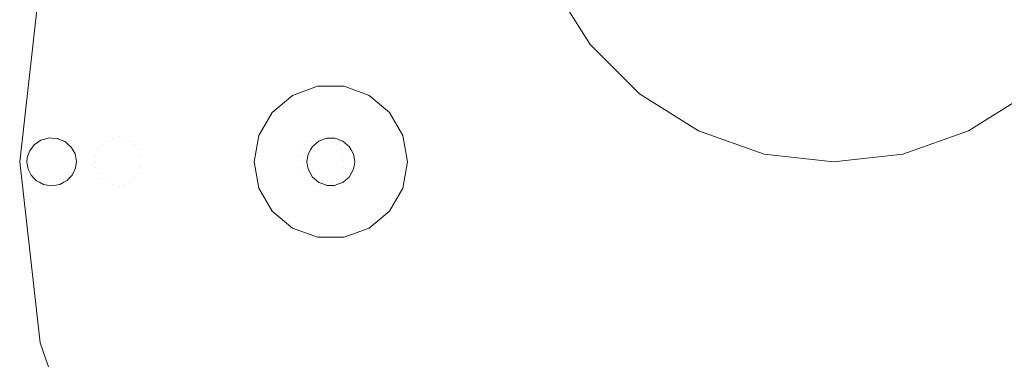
# Model space of a CAD drawing. Header units: millimetres. Extents: x -608 to 205, y -413 to 558.
# Tile 27 of 37: x -135 to 71, y 347 to 418. Entities that reach past the tile are written whole.
import ezdxf

# ---------------------------------------------------------------- set-up
doc = ezdxf.new("R2010")
doc.units = ezdxf.units.MM
doc.header["$LTSCALE"] = 25.4
doc.layers.add('None', color=7, linetype='Continuous', lineweight=5)

# ---------------------------------------------------------------- blocks, each defined once
blk = doc.blocks.new('Group-3-1')
at = {"layer": 'None', "color": 7, "linetype": 'Continuous', "lineweight": 5}
for points, invisible_edges in [([(-38.52, 541.19), (-2.59, 553.76), (35.24, 558.03), (35.24, 388.03)], 12), ([(35.24, 558.03, 6), (-2.59, 553.76, 6), (-38.52, 541.19, 6), (35.24, 388.03, 6)], 12), ([(35.24, 558.03), (73.06, 553.76), (109, 541.19), (35.24, 388.03)], 12), ([(109, 541.19, 6), (73.06, 553.76, 6), (35.24, 558.03, 6), (35.24, 388.03, 6)], 12), ([(-97.68, 494.02), (-70.76, 520.94), (-38.52, 541.19), (35.24, 388.03)], 12), ([(-38.52, 541.19, 6), (-70.76, 520.94, 6), (-97.68, 494.02, 6), (35.24, 388.03, 6)], 12), ([(109, 541.19), (141.23, 520.94), (168.15, 494.02), (35.24, 388.03)], 12), ([(168.15, 494.02, 6), (141.23, 520.94, 6), (109, 541.19, 6), (35.24, 388.03, 6)], 12), ([(-130.5, 425.85), (-117.93, 461.79), (-97.68, 494.02), (35.24, 388.03)], 12), ([(-97.68, 494.02, 6), (-117.93, 461.79, 6), (-130.5, 425.85, 6), (35.24, 388.03, 6)], 12), ([(168.15, 494.02), (188.4, 461.79), (200.97, 425.85), (35.24, 388.03)], 12), ([(35.24, 388.03, 6), (200.97, 425.85, 6), (188.4, 461.79, 6), (168.15, 494.02, 6)], 9), ([(-130.5, 350.2), (-134.76, 388.03), (-130.5, 425.85), (35.24, 388.03)], 12), ([(-130.5, 425.85, 6), (-130.5, 425.85), (-134.76, 388.03), (-134.76, 388.03, 6)], 5), ([(-130.5, 425.85, 6), (-134.76, 388.03, 6), (-130.5, 350.2, 6), (35.24, 388.03, 6)], 12), ([(200.97, 425.85), (205.24, 388.03), (200.97, 350.2), (35.24, 388.03)], 12), ([(200.97, 350.2, 6), (205.24, 388.03, 6), (200.97, 425.85, 6), (35.24, 388.03, 6)], 12), ([(-72.54, 403.78), (-77.76, 401.88), (-82.02, 398.31), (-69.76, 388.03)], 12), ([(-71.04, 392.8, -8), (-72.26, 392.36, -8), (-77.76, 401.88, -8), (-72.54, 403.78, -8)], 10), ([(-72.54, 403.78), (-72.54, 403.78, -8), (-77.76, 401.88, -8), (-77.76, 401.88)], 5), ([(-72.54, 403.78, -8), (-70.63, 392.95, -8), (-71.04, 392.8, -8)], 9), ([(-69.76, 392.95, -8), (-70.63, 392.95, -8), (-72.54, 403.78, -8), (-66.99, 403.78, -8)], 10), ([(-66.99, 403.78), (-66.99, 403.78, -8), (-72.54, 403.78, -8), (-72.54, 403.78)], 5), ([(-61.76, 401.88), (-66.99, 403.78), (-72.54, 403.78), (-69.76, 388.03)], 12), ([(-66.99, 403.78, -8), (-68.9, 392.95, -8), (-69.76, 392.95, -8)], 9), ([(-68.49, 392.8, -8), (-68.9, 392.95, -8), (-66.99, 403.78, -8)], 10), ([(-66.99, 403.78, -8), (-61.76, 401.88, -8), (-67.26, 392.36, -8), (-68.49, 392.8, -8)], 10), ([(-61.76, 401.88), (-61.76, 401.88, -8), (-66.99, 403.78, -8), (-66.99, 403.78)], 5), ([(-82.02, 398.31, -8), (-77.76, 401.88, -8), (-72.26, 392.36, -8), (-73.26, 391.52, -8)], 10), ([(-77.76, 401.88), (-77.76, 401.88, -8), (-82.02, 398.31, -8), (-82.02, 398.31)], 5), ([(-69.76, 388.03), (-54.73, 393.5), (-57.51, 398.31), (-61.76, 401.88)], 9), ([(-66.27, 391.52, -8), (-67.26, 392.36, -8), (-61.76, 401.88, -8), (-57.51, 398.31, -8)], 10), ([(-57.51, 398.31), (-57.51, 398.31, -8), (-61.76, 401.88, -8), (-61.76, 401.88)], 5), ([(-82.02, 398.31), (-84.8, 393.5), (-85.76, 388.03), (-69.76, 388.03)], 12), ([(-84.8, 393.5, -8), (-82.02, 398.31, -8), (-73.59, 391.24, -8), (-74.03, 390.49, -8)], 10), ([(-82.02, 398.31), (-82.02, 398.31, -8), (-84.8, 393.5, -8), (-84.8, 393.5)], 5), ([(-73.26, 391.52, -8), (-73.59, 391.24, -8), (-82.02, 398.31, -8)], 10), ([(-57.51, 398.31, -8), (-65.93, 391.24, -8), (-66.27, 391.52, -8)], 9), ([(-65.5, 390.49, -8), (-65.93, 391.24, -8), (-57.51, 398.31, -8), (-54.73, 393.5, -8)], 10), ([(-54.73, 393.5), (-54.73, 393.5, -8), (-57.51, 398.31, -8), (-57.51, 398.31)], 5), ([(-128.1, 383.03, -244), (-129.41, 392.78, -244), (-128.62, 393, -244), (-128.1, 392.96, -244)], 9), ([(-128.62, 393, -244), (-129.41, 392.78, -244), (-115.43, 392.85, -191.72)], 10), ([(-116.59, 392.36, -191.41), (-115.43, 392.85, -191.72), (-129.41, 392.78, -244)], 11), ([(-128.1, 392.96, -244), (-128.62, 393, -244), (-115.43, 392.85, -191.72)], 10), ([(-115.43, 392.85, -191.72), (-114.18, 393.03, -192.06), (-128.1, 392.96, -244)], 11), ([(-126.8, 392.87, -244), (-128.1, 392.96, -244), (-114.18, 393.03, -192.06)], 10), ([(-128.1, 392.96, -244), (-126.8, 392.87, -244), (-126.76, 392.85, -244), (-128.1, 383.03, -244)], 12), ([(-126.76, 392.85, -244), (-126.8, 392.87, -244), (-114.18, 393.03, -192.06)], 10), ([(-114.18, 393.03, -192.06), (-112.93, 392.85, -192.39), (-126.76, 392.85, -244)], 11), ([(-125.2, 392.17, -244), (-126.76, 392.85, -244), (-112.93, 392.85, -192.39)], 10), ([(-112.93, 392.85, -192.39), (-111.76, 392.36, -192.7), (-125.2, 392.17, -244)], 11), ([(-83.54, 392.85, -72.69), (-115.43, 392.85, -191.72), (-116.59, 392.36, -191.41), (-84.7, 392.36, -72.38)], 15), ([(-82.29, 393.03, -73.03), (-114.18, 393.03, -192.06), (-115.43, 392.85, -191.72), (-83.54, 392.85, -72.69)], 15), ([(-81.04, 392.85, -73.36), (-112.93, 392.85, -192.39), (-114.18, 393.03, -192.06), (-82.29, 393.03, -73.03)], 15), ([(-79.87, 392.36, -73.68), (-111.76, 392.36, -192.7), (-112.93, 392.85, -192.39), (-81.04, 392.85, -73.36)], 15), ([(-74.54, 389.31, -8), (-74.76, 388.03, -8), (-85.76, 388.03, -8), (-84.8, 393.5, -8)], 10), ([(-84.8, 393.5), (-84.8, 393.5, -8), (-85.76, 388.03, -8), (-85.76, 388.03)], 5), ([(-84.8, 393.5, -8), (-74.46, 389.74, -8), (-74.54, 389.31, -8)], 9), ([(-74.03, 390.49, -8), (-74.46, 389.74, -8), (-84.8, 393.5, -8)], 10), ([(-73.15, 392.85, -33.93), (-83.54, 392.85, -72.69), (-84.7, 392.36, -72.38), (-74.31, 392.36, -33.61)], 15), ([(-71.9, 393.03, -34.27), (-82.29, 393.03, -73.03), (-83.54, 392.85, -72.69), (-73.15, 392.85, -33.93)], 15), ([(-70.65, 392.85, -34.61), (-81.04, 392.85, -73.36), (-82.29, 393.03, -73.03), (-71.9, 393.03, -34.27)], 15), ([(-69.49, 392.36, -34.93), (-79.87, 392.36, -73.68), (-81.04, 392.85, -73.36), (-70.65, 392.85, -34.61)], 15), ([(-73.15, 392.85, -33.93), (-74.31, 392.36, -33.61), (-72.3, 392.36, -24.29)], 11), ([(-71.9, 393.03, -34.27), (-73.15, 392.85, -33.93), (-71.09, 392.85, -24.34)], 11), ([(-72.3, 392.36, -24.29), (-71.09, 392.85, -24.34), (-73.15, 392.85, -33.93)], 11), ([(-71.04, 392.8, -8), (-71.09, 392.85, -24.34), (-72.3, 392.36, -24.29)], 11), ([(-70.65, 392.85, -34.61), (-71.9, 393.03, -34.27), (-69.8, 393.03, -24.4)], 11), ([(-71.09, 392.85, -24.34), (-69.8, 393.03, -24.4), (-71.9, 393.03, -34.27)], 11), ([(-69.8, 393.03, -24.4), (-71.09, 392.85, -24.34), (-70.63, 392.95, -8)], 11), ([(-71.09, 392.85, -24.34), (-71.04, 392.8, -8), (-70.63, 392.95, -8)], 9), ([(-69.8, 393.03, -24.4), (-68.51, 392.85, -24.45), (-70.65, 392.85, -34.61)], 11), ([(-69.49, 392.36, -34.93), (-70.65, 392.85, -34.61), (-68.51, 392.85, -24.45)], 11), ([(-70.63, 392.95, -8), (-69.76, 392.95, -8), (-69.8, 393.03, -24.4)], 10), ([(-68.9, 392.95, -8), (-68.51, 392.85, -24.45), (-69.8, 393.03, -24.4)], 11), ([(-69.8, 393.03, -24.4), (-69.76, 392.95, -8), (-68.9, 392.95, -8)], 9), ([(-54.73, 382.55), (-53.76, 388.03), (-54.73, 393.5), (-69.76, 388.03)], 12), ([(-68.51, 392.85, -24.45), (-67.31, 392.36, -24.5), (-69.49, 392.36, -34.93)], 11), ([(-68.9, 392.95, -8), (-68.49, 392.8, -8), (-68.51, 392.85, -24.45)], 10), ([(-67.26, 392.36, -8), (-67.31, 392.36, -24.5), (-68.51, 392.85, -24.45)], 11), ([(-68.51, 392.85, -24.45), (-68.49, 392.8, -8), (-67.26, 392.36, -8)], 9), ([(-54.73, 393.5, -8), (-65.07, 389.74, -8), (-65.5, 390.49, -8)], 9), ([(-64.99, 389.31, -8), (-65.07, 389.74, -8), (-54.73, 393.5, -8)], 10), ([(-54.73, 393.5, -8), (-53.76, 388.03, -8), (-64.76, 388.03, -8), (-64.99, 389.31, -8)], 10), ([(-53.76, 388.03), (-53.76, 388.03, -8), (-54.73, 393.5, -8), (-54.73, 393.5)], 5), ([(-133.04, 389.3, -244), (-132.68, 390.34, -244), (-131.75, 391.56, -244), (-130.65, 383.75, -244)], 12), ([(-131.75, 391.56, -244), (-132.68, 390.34, -244), (-118.36, 390.53, -190.94)], 10), ([(-128.1, 383.03, -244), (-131.75, 391.56, -244), (-131.72, 391.59, -244)], 9), ([(-131.72, 391.59, -244), (-131.75, 391.56, -244), (-117.59, 391.56, -191.14)], 10), ([(-131.75, 391.56, -244), (-128.1, 383.03, -244), (-128.1, 383.03, -244), (-129.77, 383.3, -244)], 9), ([(-129.77, 383.3, -244), (-130.65, 383.75, -244), (-131.75, 391.56, -244)], 10), ([(-118.36, 390.53, -190.94), (-117.59, 391.56, -191.14), (-131.75, 391.56, -244)], 11), ([(-131.72, 391.59, -244), (-130.34, 392.53, -244), (-129.41, 392.78, -244), (-128.1, 383.03, -244)], 12), ([(-130.34, 392.53, -244), (-131.72, 391.59, -244), (-117.59, 391.56, -191.14)], 10), ([(-129.41, 392.78, -244), (-130.34, 392.53, -244), (-116.59, 392.36, -191.41)], 10), ([(-117.59, 391.56, -191.14), (-116.59, 392.36, -191.41), (-130.34, 392.53, -244)], 11), ([(-125.54, 383.75, -244), (-126.37, 383.31, -244), (-128.1, 383.03, -244), (-126.76, 392.85, -244)], 12), ([(-126.76, 392.85, -244), (-123.12, 386.73, -244), (-123.15, 386.55, -244), (-123.8, 385.24, -244)], 9), ([(-126.76, 392.85, -244), (-123.67, 390.5, -244), (-123.2, 389.66, -244), (-123.14, 389.31, -244)], 9), ([(-126.76, 392.85, -244), (-125.2, 392.17, -244), (-124.48, 391.52, -244)], 8), ([(-123.8, 385.24, -244), (-124.48, 384.53, -244), (-126.76, 392.85, -244)], 10), ([(-124.48, 391.52, -244), (-124, 391.08, -244), (-123.67, 390.5, -244), (-126.76, 392.85, -244)], 12), ([(-123.14, 389.31, -244), (-122.92, 388.11, -244), (-123.12, 386.73, -244), (-126.76, 392.85, -244)], 12), ([(-124.48, 384.53, -244), (-124.87, 384.11, -244), (-125.54, 383.75, -244), (-126.76, 392.85, -244)], 12), ([(-124.48, 391.52, -244), (-125.2, 392.17, -244), (-111.76, 392.36, -192.7)], 10), ([(-111.76, 392.36, -192.7), (-110.76, 391.56, -192.97), (-124.48, 391.52, -244)], 11), ([(-124, 391.08, -244), (-124.48, 391.52, -244), (-110.76, 391.56, -192.97)], 10), ([(-123.67, 390.5, -244), (-124, 391.08, -244), (-110.76, 391.56, -192.97)], 10), ([(-110.76, 391.56, -192.97), (-110, 390.53, -193.18), (-123.67, 390.5, -244)], 11), ([(-85.7, 391.56, -72.11), (-117.59, 391.56, -191.14), (-118.36, 390.53, -190.94), (-86.47, 390.53, -71.91)], 15), ([(-84.7, 392.36, -72.38), (-116.59, 392.36, -191.41), (-117.59, 391.56, -191.14), (-85.7, 391.56, -72.11)], 15), ([(-78.87, 391.56, -73.94), (-110.76, 391.56, -192.97), (-111.76, 392.36, -192.7), (-79.87, 392.36, -73.68)], 15), ([(-78.1, 390.53, -74.15), (-110, 390.53, -193.18), (-110.76, 391.56, -192.97), (-78.87, 391.56, -73.94)], 15), ([(-75.31, 391.56, -33.34), (-85.7, 391.56, -72.11), (-86.47, 390.53, -71.91), (-76.08, 390.53, -33.13)], 15), ([(-74.31, 392.36, -33.61), (-84.7, 392.36, -72.38), (-85.7, 391.56, -72.11), (-75.31, 391.56, -33.34)], 15), ([(-68.49, 391.56, -35.2), (-78.87, 391.56, -73.94), (-79.87, 392.36, -73.68), (-69.49, 392.36, -34.93)], 15), ([(-67.72, 390.53, -35.41), (-78.1, 390.53, -74.15), (-78.87, 391.56, -73.94), (-68.49, 391.56, -35.2)], 15), ([(-75.31, 391.56, -33.34), (-76.08, 390.53, -33.13), (-74.12, 390.53, -24.21)], 11), ([(-74.31, 392.36, -33.61), (-75.31, 391.56, -33.34), (-73.33, 391.56, -24.25)], 11), ([(-74.12, 390.53, -24.21), (-73.33, 391.56, -24.25), (-75.31, 391.56, -33.34)], 11), ([(-73.33, 391.56, -24.25), (-72.3, 392.36, -24.29), (-74.31, 392.36, -33.61)], 11), ([(-73.59, 391.24, -8), (-73.33, 391.56, -24.25), (-74.12, 390.53, -24.21)], 11), ([(-74.12, 390.53, -24.21), (-74.03, 390.49, -8), (-73.59, 391.24, -8)], 9), ([(-73.59, 391.24, -8), (-73.26, 391.52, -8), (-73.33, 391.56, -24.25)], 10), ([(-72.26, 392.36, -8), (-72.3, 392.36, -24.29), (-73.33, 391.56, -24.25)], 11), ([(-73.33, 391.56, -24.25), (-73.26, 391.52, -8), (-72.26, 392.36, -8)], 9), ([(-72.3, 392.36, -24.29), (-72.26, 392.36, -8), (-71.04, 392.8, -8)], 9), ([(-68.49, 391.56, -35.2), (-69.49, 392.36, -34.93), (-67.31, 392.36, -24.5)], 11), ([(-67.31, 392.36, -24.5), (-66.28, 391.56, -24.55), (-68.49, 391.56, -35.2)], 11), ([(-67.72, 390.53, -35.41), (-68.49, 391.56, -35.2), (-66.28, 391.56, -24.55)], 11), ([(-66.28, 391.56, -24.55), (-65.48, 390.53, -24.58), (-67.72, 390.53, -35.41)], 11), ([(-66.27, 391.52, -8), (-66.28, 391.56, -24.55), (-67.31, 392.36, -24.5)], 11), ([(-67.31, 392.36, -24.5), (-67.26, 392.36, -8), (-66.27, 391.52, -8)], 9), ([(-65.48, 390.53, -24.58), (-66.28, 391.56, -24.55), (-65.93, 391.24, -8)], 11), ([(-66.28, 391.56, -24.55), (-66.27, 391.52, -8), (-65.93, 391.24, -8)], 9), ([(-65.93, 391.24, -8), (-65.5, 390.49, -8), (-65.48, 390.53, -24.58)], 10), ([(-133.27, 388.03, -244), (-133.21, 388.82, -244), (-133.04, 389.3, -244), (-131.71, 384.53, -244)], 12), ([(-133.21, 388.82, -244), (-133.27, 388.03, -244), (-119.01, 388.03, -190.76)], 10), ([(-133.04, 389.3, -244), (-133.21, 388.82, -244), (-119.01, 388.03, -190.76)], 10), ([(-132.68, 390.34, -244), (-133.04, 389.3, -244), (-118.84, 389.32, -190.81)], 10), ([(-119.01, 388.03, -190.76), (-118.84, 389.32, -190.81), (-133.04, 389.3, -244)], 11), ([(-133.04, 389.3, -244), (-130.65, 383.75, -244), (-131.26, 384.07, -244), (-131.71, 384.53, -244)], 9), ([(-118.84, 389.32, -190.81), (-118.36, 390.53, -190.94), (-132.68, 390.34, -244)], 11), ([(-123.2, 389.66, -244), (-123.67, 390.5, -244), (-110, 390.53, -193.18)], 10), ([(-123.14, 389.31, -244), (-123.2, 389.66, -244), (-110, 390.53, -193.18)], 10), ([(-110, 390.53, -193.18), (-109.51, 389.32, -193.31), (-123.14, 389.31, -244)], 11), ([(-122.92, 388.11, -244), (-123.14, 389.31, -244), (-109.51, 389.32, -193.31)], 10), ([(-109.51, 389.32, -193.31), (-109.35, 388.03, -193.35), (-122.92, 388.11, -244)], 11), ([(-86.95, 389.32, -71.78), (-118.84, 389.32, -190.81), (-119.01, 388.03, -190.76), (-87.11, 388.03, -71.74)], 15), ([(-86.47, 390.53, -71.91), (-118.36, 390.53, -190.94), (-118.84, 389.32, -190.81), (-86.95, 389.32, -71.78)], 15), ([(-77.62, 389.32, -74.28), (-109.51, 389.32, -193.31), (-110, 390.53, -193.18), (-78.1, 390.53, -74.15)], 15), ([(-77.46, 388.03, -74.32), (-109.35, 388.03, -193.35), (-109.51, 389.32, -193.31), (-77.62, 389.32, -74.28)], 15), ([(-76.56, 389.32, -33), (-86.95, 389.32, -71.78), (-87.11, 388.03, -71.74), (-76.72, 388.03, -32.95)], 15), ([(-76.08, 390.53, -33.13), (-86.47, 390.53, -71.91), (-86.95, 389.32, -71.78), (-76.56, 389.32, -33)], 15), ([(-67.24, 389.32, -35.54), (-77.62, 389.32, -74.28), (-78.1, 390.53, -74.15), (-67.72, 390.53, -35.41)], 15), ([(-67.08, 388.03, -35.59), (-77.46, 388.03, -74.32), (-77.62, 389.32, -74.28), (-67.24, 389.32, -35.54)], 15), ([(-76.56, 389.32, -33), (-76.72, 388.03, -32.95), (-74.79, 388.03, -24.18)], 11), ([(-76.08, 390.53, -33.13), (-76.56, 389.32, -33), (-74.62, 389.32, -24.19)], 11), ([(-74.79, 388.03, -24.18), (-74.62, 389.32, -24.19), (-76.56, 389.32, -33)], 11), ([(-74.62, 389.32, -24.19), (-74.12, 390.53, -24.21), (-76.08, 390.53, -33.13)], 11), ([(-74.54, 389.31, -8), (-74.62, 389.32, -24.19), (-74.79, 388.03, -24.18)], 11), ([(-74.79, 388.03, -24.18), (-74.76, 388.03, -8), (-74.54, 389.31, -8)], 9), ([(-74.12, 390.53, -24.21), (-74.62, 389.32, -24.19), (-74.46, 389.74, -8)], 11), ([(-74.62, 389.32, -24.19), (-74.54, 389.31, -8), (-74.46, 389.74, -8)], 9), ([(-74.46, 389.74, -8), (-74.03, 390.49, -8), (-74.12, 390.53, -24.21)], 10), ([(-67.24, 389.32, -35.54), (-67.72, 390.53, -35.41), (-65.48, 390.53, -24.58)], 11), ([(-65.48, 390.53, -24.58), (-64.99, 389.32, -24.6), (-67.24, 389.32, -35.54)], 11), ([(-67.08, 388.03, -35.59), (-67.24, 389.32, -35.54), (-64.99, 389.32, -24.6)], 11), ([(-64.99, 389.32, -24.6), (-64.82, 388.03, -24.61), (-67.08, 388.03, -35.59)], 11), ([(-65.48, 390.53, -24.58), (-65.5, 390.49, -8), (-65.07, 389.74, -8)], 9), ([(-65.07, 389.74, -8), (-64.99, 389.32, -24.6), (-65.48, 390.53, -24.58)], 11), ([(-65.07, 389.74, -8), (-64.99, 389.31, -8), (-64.99, 389.32, -24.6)], 10), ([(-64.76, 388.03, -8), (-64.82, 388.03, -24.61), (-64.99, 389.32, -24.6)], 11), ([(-64.99, 389.32, -24.6), (-64.99, 389.31, -8), (-64.76, 388.03, -8)], 9), ([(-134.76, 388.03, 6), (-134.76, 388.03), (-130.5, 350.2), (-130.5, 350.2, 6)], 5), ([(-131.71, 384.53, -244), (-133.06, 386.74, -244), (-133.27, 388.03, -244)], 9), ([(-119.01, 388.03, -190.76), (-133.27, 388.03, -244), (-133.06, 386.74, -244)], 9), ([(-133.06, 386.74, -244), (-118.84, 386.73, -190.81), (-119.01, 388.03, -190.76)], 11), ([(-131.71, 384.53, -244), (-132.4, 385.24, -244), (-133.02, 386.47, -244), (-133.06, 386.74, -244)], 8), ([(-118.84, 386.73, -190.81), (-133.06, 386.74, -244), (-133.02, 386.47, -244)], 9), ([(-118.84, 386.73, -190.81), (-133.02, 386.47, -244), (-132.4, 385.24, -244)], 9), ([(-132.4, 385.24, -244), (-118.36, 385.53, -190.94), (-118.84, 386.73, -190.81)], 11), ([(-97.68, 282.03), (-117.93, 314.26), (-130.5, 350.2), (35.24, 388.03)], 12), ([(-130.5, 350.2, 6), (-117.93, 314.26, 6), (-97.68, 282.03, 6), (35.24, 388.03, 6)], 12), ([(-110, 385.53, -193.18), (-123.15, 386.55, -244), (-123.12, 386.73, -244)], 9), ([(-109.51, 386.73, -193.31), (-123.12, 386.73, -244), (-122.92, 388.11, -244)], 9), ([(-123.12, 386.73, -244), (-109.51, 386.73, -193.31), (-110, 385.53, -193.18)], 11), ([(-122.92, 388.11, -244), (-109.35, 388.03, -193.35), (-109.51, 386.73, -193.31)], 11), ([(-87.11, 388.03, -71.74), (-119.01, 388.03, -190.76), (-118.84, 386.73, -190.81), (-86.95, 386.73, -71.78)], 15), ([(-86.95, 386.73, -71.78), (-118.84, 386.73, -190.81), (-118.36, 385.53, -190.94), (-86.47, 385.53, -71.91)], 15), ([(-78.1, 385.53, -74.15), (-110, 385.53, -193.18), (-109.51, 386.73, -193.31), (-77.62, 386.73, -74.28)], 15), ([(-77.62, 386.73, -74.28), (-109.51, 386.73, -193.31), (-109.35, 388.03, -193.35), (-77.46, 388.03, -74.32)], 15), ([(-38.52, 234.86), (-70.76, 255.11), (-97.68, 282.03), (35.24, 388.03)], 12), ([(-97.68, 282.03, 6), (-70.76, 255.11, 6), (-38.52, 234.86, 6), (35.24, 388.03, 6)], 12), ([(-76.72, 388.03, -32.95), (-87.11, 388.03, -71.74), (-86.95, 386.73, -71.78), (-76.56, 386.73, -33)], 15), ([(-76.56, 386.73, -33), (-86.95, 386.73, -71.78), (-86.47, 385.53, -71.91), (-76.08, 385.53, -33.13)], 15), ([(-84.8, 382.55, -8), (-85.76, 388.03, -8), (-74.76, 388.03, -8), (-74.54, 386.74, -8)], 10), ([(-85.76, 388.03), (-85.76, 388.03, -8), (-84.8, 382.55, -8), (-84.8, 382.55)], 5), ([(-85.76, 388.03), (-84.8, 382.55), (-82.02, 377.74), (-69.76, 388.03)], 12), ([(-74.54, 386.74, -8), (-74.46, 386.32, -8), (-84.8, 382.55, -8)], 10), ([(-82.02, 377.74), (-77.76, 374.17), (-72.54, 372.27), (-69.76, 388.03)], 12), ([(-67.72, 385.53, -35.41), (-78.1, 385.53, -74.15), (-77.62, 386.73, -74.28), (-67.24, 386.73, -35.54)], 15), ([(-67.24, 386.73, -35.54), (-77.62, 386.73, -74.28), (-77.46, 388.03, -74.32), (-67.08, 388.03, -35.59)], 15), ([(-74.79, 388.03, -24.18), (-76.72, 388.03, -32.95), (-76.56, 386.73, -33)], 11), ([(-76.56, 386.73, -33), (-74.62, 386.73, -24.19), (-74.79, 388.03, -24.18)], 11), ([(-74.62, 386.73, -24.19), (-76.56, 386.73, -33), (-76.08, 385.53, -33.13)], 11), ([(-76.08, 385.53, -33.13), (-74.12, 385.53, -24.21), (-74.62, 386.73, -24.19)], 11), ([(-74.54, 386.74, -8), (-74.76, 388.03, -8), (-74.79, 388.03, -24.18)], 10), ([(-74.79, 388.03, -24.18), (-74.62, 386.73, -24.19), (-74.54, 386.74, -8)], 11), ([(-74.46, 386.32, -8), (-74.54, 386.74, -8), (-74.62, 386.73, -24.19)], 10), ([(-74.46, 386.32, -8), (-74.62, 386.73, -24.19), (-74.12, 385.53, -24.21)], 11), ([(-72.54, 372.27), (-66.99, 372.27), (-61.76, 374.17), (-69.76, 388.03)], 12), ([(-61.76, 374.17), (-57.51, 377.74), (-54.73, 382.55), (-69.76, 388.03)], 12), ([(-65.48, 385.53, -24.58), (-67.72, 385.53, -35.41), (-67.24, 386.73, -35.54)], 11), ([(-64.99, 386.73, -24.6), (-67.24, 386.73, -35.54), (-67.08, 388.03, -35.59)], 11), ([(-67.24, 386.73, -35.54), (-64.99, 386.73, -24.6), (-65.48, 385.53, -24.58)], 11), ([(-67.08, 388.03, -35.59), (-64.82, 388.03, -24.61), (-64.99, 386.73, -24.6)], 11), ([(-65.48, 385.53, -24.58), (-64.99, 386.73, -24.6), (-65.07, 386.32, -8)], 11), ([(-64.99, 386.73, -24.6), (-64.99, 386.74, -8), (-65.07, 386.32, -8)], 9), ([(-54.73, 382.55, -8), (-65.07, 386.32, -8), (-64.99, 386.74, -8)], 9), ([(-64.76, 388.03, -8), (-64.99, 386.74, -8), (-64.99, 386.73, -24.6)], 10), ([(-64.99, 386.73, -24.6), (-64.82, 388.03, -24.61), (-64.76, 388.03, -8)], 11), ([(-64.99, 386.74, -8), (-64.76, 388.03, -8), (-53.76, 388.03, -8), (-54.73, 382.55, -8)], 10), ([(-54.73, 382.55), (-54.73, 382.55, -8), (-53.76, 388.03, -8), (-53.76, 388.03)], 5), ([(35.24, 218.03), (-2.59, 222.29), (-38.52, 234.86), (35.24, 388.03)], 12), ([(-38.52, 234.86, 6), (-2.59, 222.29, 6), (35.24, 218.03, 6), (35.24, 388.03, 6)], 12), ([(35.24, 388.03), (200.97, 350.2), (188.4, 314.26), (168.15, 282.03)], 9), ([(168.15, 282.03), (141.23, 255.11), (109, 234.86), (35.24, 388.03)], 12), ([(109, 234.86), (73.06, 222.29), (35.24, 218.03), (35.24, 388.03)], 12), ([(35.24, 218.03, 6), (73.06, 222.29, 6), (109, 234.86, 6), (35.24, 388.03, 6)], 12), ([(109, 234.86, 6), (141.23, 255.11, 6), (168.15, 282.03, 6), (35.24, 388.03, 6)], 12), ([(168.15, 282.03, 6), (188.4, 314.26, 6), (200.97, 350.2, 6), (35.24, 388.03, 6)], 12), ([(-118.36, 385.53, -190.94), (-132.4, 385.24, -244), (-131.71, 384.53, -244)], 9), ([(-131.71, 384.53, -244), (-117.59, 384.49, -191.14), (-118.36, 385.53, -190.94)], 11), ([(-110.76, 384.49, -192.97), (-124.48, 384.53, -244), (-123.8, 385.24, -244)], 9), ([(-110, 385.53, -193.18), (-123.8, 385.24, -244), (-123.15, 386.55, -244)], 9), ([(-123.8, 385.24, -244), (-110, 385.53, -193.18), (-110.76, 384.49, -192.97)], 11), ([(-86.47, 385.53, -71.91), (-118.36, 385.53, -190.94), (-117.59, 384.49, -191.14), (-85.7, 384.49, -72.11)], 15), ([(-78.87, 384.49, -73.94), (-110.76, 384.49, -192.97), (-110, 385.53, -193.18), (-78.1, 385.53, -74.15)], 15), ([(-76.08, 385.53, -33.13), (-86.47, 385.53, -71.91), (-85.7, 384.49, -72.11), (-75.31, 384.49, -33.34)], 15), ([(-84.8, 382.55, -8), (-74.46, 386.32, -8), (-74.03, 385.56, -8)], 9), ([(-74.03, 385.56, -8), (-73.59, 384.81, -8), (-82.02, 377.74, -8), (-84.8, 382.55, -8)], 10), ([(-82.02, 377.74, -8), (-73.59, 384.81, -8), (-73.26, 384.53, -8)], 9), ([(-68.49, 384.49, -35.2), (-78.87, 384.49, -73.94), (-78.1, 385.53, -74.15), (-67.72, 385.53, -35.41)], 15), ([(-74.12, 385.53, -24.21), (-76.08, 385.53, -33.13), (-75.31, 384.49, -33.34)], 11), ([(-75.31, 384.49, -33.34), (-73.33, 384.49, -24.25), (-74.12, 385.53, -24.21)], 11), ([(-74.12, 385.53, -24.21), (-74.03, 385.56, -8), (-74.46, 386.32, -8)], 9), ([(-73.59, 384.81, -8), (-74.03, 385.56, -8), (-74.12, 385.53, -24.21)], 10), ([(-74.12, 385.53, -24.21), (-73.33, 384.49, -24.25), (-73.59, 384.81, -8)], 11), ([(-73.33, 384.49, -24.25), (-73.26, 384.53, -8), (-73.59, 384.81, -8)], 9), ([(-66.28, 384.49, -24.55), (-68.49, 384.49, -35.2), (-67.72, 385.53, -35.41)], 11), ([(-67.72, 385.53, -35.41), (-65.48, 385.53, -24.58), (-66.28, 384.49, -24.55)], 11), ([(-65.93, 384.81, -8), (-66.28, 384.49, -24.55), (-65.48, 385.53, -24.58)], 11), ([(-65.93, 384.81, -8), (-66.27, 384.53, -8), (-66.28, 384.49, -24.55)], 10), ([(-66.27, 384.53, -8), (-65.93, 384.81, -8), (-57.51, 377.74, -8)], 10), ([(-65.48, 385.53, -24.58), (-65.5, 385.56, -8), (-65.93, 384.81, -8)], 9), ([(-54.73, 382.55, -8), (-57.51, 377.74, -8), (-65.93, 384.81, -8), (-65.5, 385.56, -8)], 10), ([(-65.07, 386.32, -8), (-65.5, 385.56, -8), (-65.48, 385.53, -24.58)], 10), ([(-65.5, 385.56, -8), (-65.07, 386.32, -8), (-54.73, 382.55, -8)], 10), ([(-117.59, 384.49, -191.14), (-131.71, 384.53, -244), (-131.26, 384.07, -244)], 9), ([(-117.59, 384.49, -191.14), (-131.26, 384.07, -244), (-130.65, 383.75, -244)], 9), ([(-130.65, 383.75, -244), (-116.59, 383.7, -191.41), (-117.59, 384.49, -191.14)], 11), ([(-116.59, 383.7, -191.41), (-130.65, 383.75, -244), (-129.77, 383.3, -244)], 9), ([(-129.77, 383.3, -244), (-115.43, 383.2, -191.72), (-116.59, 383.7, -191.41)], 11), ([(-115.43, 383.2, -191.72), (-129.77, 383.3, -244), (-128.1, 383.03, -244)], 9), ([(-114.18, 383.03, -192.06), (-128.1, 383.03, -244), (-126.37, 383.31, -244)], 9), ([(-115.43, 383.2, -191.72), (-128.1, 383.03, -244), (-128.1, 383.03, -244)], 9), ([(-128.1, 383.03, -244), (-114.18, 383.03, -192.06), (-115.43, 383.2, -191.72)], 11), ([(-112.93, 383.2, -192.39), (-126.37, 383.31, -244), (-125.54, 383.75, -244)], 9), ([(-126.37, 383.31, -244), (-112.93, 383.2, -192.39), (-114.18, 383.03, -192.06)], 11), ([(-111.76, 383.7, -192.7), (-125.54, 383.75, -244), (-124.87, 384.11, -244)], 9), ([(-125.54, 383.75, -244), (-111.76, 383.7, -192.7), (-112.93, 383.2, -192.39)], 11), ([(-111.76, 383.7, -192.7), (-124.87, 384.11, -244), (-124.48, 384.53, -244)], 9), ([(-124.48, 384.53, -244), (-110.76, 384.49, -192.97), (-111.76, 383.7, -192.7)], 11), ([(-85.7, 384.49, -72.11), (-117.59, 384.49, -191.14), (-116.59, 383.7, -191.41), (-84.7, 383.7, -72.38)], 15), ([(-84.7, 383.7, -72.38), (-116.59, 383.7, -191.41), (-115.43, 383.2, -191.72), (-83.54, 383.2, -72.69)], 15), ([(-83.54, 383.2, -72.69), (-115.43, 383.2, -191.72), (-114.18, 383.03, -192.06), (-82.29, 383.03, -73.03)], 15), ([(-82.29, 383.03, -73.03), (-114.18, 383.03, -192.06), (-112.93, 383.2, -192.39), (-81.04, 383.2, -73.36)], 15), ([(-81.04, 383.2, -73.36), (-112.93, 383.2, -192.39), (-111.76, 383.7, -192.7), (-79.87, 383.7, -73.68)], 15), ([(-79.87, 383.7, -73.68), (-111.76, 383.7, -192.7), (-110.76, 384.49, -192.97), (-78.87, 384.49, -73.94)], 15), ([(-75.31, 384.49, -33.34), (-85.7, 384.49, -72.11), (-84.7, 383.7, -72.38), (-74.31, 383.7, -33.61)], 15), ([(-74.31, 383.7, -33.61), (-84.7, 383.7, -72.38), (-83.54, 383.2, -72.69), (-73.15, 383.2, -33.93)], 15), ([(-73.15, 383.2, -33.93), (-83.54, 383.2, -72.69), (-82.29, 383.03, -73.03), (-71.9, 383.03, -34.27)], 15), ([(-71.9, 383.03, -34.27), (-82.29, 383.03, -73.03), (-81.04, 383.2, -73.36), (-70.65, 383.2, -34.61)], 15), ([(-73.26, 384.53, -8), (-72.26, 383.7, -8), (-77.76, 374.17, -8), (-82.02, 377.74, -8)], 10), ([(-70.65, 383.2, -34.61), (-81.04, 383.2, -73.36), (-79.87, 383.7, -73.68), (-69.49, 383.7, -34.93)], 15), ([(-69.49, 383.7, -34.93), (-79.87, 383.7, -73.68), (-78.87, 384.49, -73.94), (-68.49, 384.49, -35.2)], 15), ([(-72.54, 372.27, -8), (-77.76, 374.17, -8), (-72.26, 383.7, -8), (-71.04, 383.25, -8)], 10), ([(-73.33, 384.49, -24.25), (-75.31, 384.49, -33.34), (-74.31, 383.7, -33.61)], 11), ([(-74.31, 383.7, -33.61), (-72.3, 383.7, -24.29), (-73.33, 384.49, -24.25)], 11), ([(-72.3, 383.7, -24.29), (-74.31, 383.7, -33.61), (-73.15, 383.2, -33.93)], 11), ([(-72.26, 383.7, -8), (-73.26, 384.53, -8), (-73.33, 384.49, -24.25)], 10), ([(-73.33, 384.49, -24.25), (-72.3, 383.7, -24.29), (-72.26, 383.7, -8)], 11), ([(-73.15, 383.2, -33.93), (-71.09, 383.2, -24.34), (-72.3, 383.7, -24.29)], 11), ([(-71.09, 383.2, -24.34), (-73.15, 383.2, -33.93), (-71.9, 383.03, -34.27)], 11), ([(-71.04, 383.25, -8), (-70.63, 383.1, -8), (-72.54, 372.27, -8)], 10), ([(-66.99, 372.27, -8), (-72.54, 372.27, -8), (-70.63, 383.1, -8), (-69.76, 383.1, -8)], 10), ([(-71.04, 383.25, -8), (-72.26, 383.7, -8), (-72.3, 383.7, -24.29)], 10), ([(-72.3, 383.7, -24.29), (-71.09, 383.2, -24.34), (-71.04, 383.25, -8)], 11), ([(-71.9, 383.03, -34.27), (-69.8, 383.03, -24.4), (-71.09, 383.2, -24.34)], 11), ([(-69.8, 383.03, -24.4), (-71.9, 383.03, -34.27), (-70.65, 383.2, -34.61)], 11), ([(-70.63, 383.1, -8), (-71.04, 383.25, -8), (-71.09, 383.2, -24.34)], 10), ([(-70.63, 383.1, -8), (-71.09, 383.2, -24.34), (-69.8, 383.03, -24.4)], 11), ([(-68.51, 383.2, -24.45), (-70.65, 383.2, -34.61), (-69.49, 383.7, -34.93)], 11), ([(-70.65, 383.2, -34.61), (-68.51, 383.2, -24.45), (-69.8, 383.03, -24.4)], 11), ([(-69.8, 383.03, -24.4), (-69.76, 383.1, -8), (-70.63, 383.1, -8)], 9), ([(-69.8, 383.03, -24.4), (-68.51, 383.2, -24.45), (-68.9, 383.1, -8)], 11), ([(-68.9, 383.1, -8), (-69.76, 383.1, -8), (-69.8, 383.03, -24.4)], 10), ([(-69.76, 383.1, -8), (-68.9, 383.1, -8), (-66.99, 372.27, -8)], 10), ([(-67.31, 383.7, -24.5), (-69.49, 383.7, -34.93), (-68.49, 384.49, -35.2)], 11), ([(-69.49, 383.7, -34.93), (-67.31, 383.7, -24.5), (-68.51, 383.2, -24.45)], 11), ([(-68.51, 383.2, -24.45), (-68.49, 383.25, -8), (-68.9, 383.1, -8)], 9), ([(-66.99, 372.27, -8), (-68.9, 383.1, -8), (-68.49, 383.25, -8)], 9), ([(-67.26, 383.7, -8), (-68.49, 383.25, -8), (-68.51, 383.2, -24.45)], 10), ([(-68.51, 383.2, -24.45), (-67.31, 383.7, -24.5), (-67.26, 383.7, -8)], 11), ([(-68.49, 384.49, -35.2), (-66.28, 384.49, -24.55), (-67.31, 383.7, -24.5)], 11), ([(-68.49, 383.25, -8), (-67.26, 383.7, -8), (-61.76, 374.17, -8), (-66.99, 372.27, -8)], 10), ([(-66.27, 384.53, -8), (-67.26, 383.7, -8), (-67.31, 383.7, -24.5)], 10), ([(-67.31, 383.7, -24.5), (-66.28, 384.49, -24.55), (-66.27, 384.53, -8)], 11), ([(-57.51, 377.74, -8), (-61.76, 374.17, -8), (-67.26, 383.7, -8), (-66.27, 384.53, -8)], 10), ([(-84.8, 382.55), (-84.8, 382.55, -8), (-82.02, 377.74, -8), (-82.02, 377.74)], 5), ([(-57.51, 377.74), (-57.51, 377.74, -8), (-54.73, 382.55, -8), (-54.73, 382.55)], 5), ([(-82.02, 377.74), (-82.02, 377.74, -8), (-77.76, 374.17, -8), (-77.76, 374.17)], 5), ([(-61.76, 374.17), (-61.76, 374.17, -8), (-57.51, 377.74, -8), (-57.51, 377.74)], 5), ([(-77.76, 374.17), (-77.76, 374.17, -8), (-72.54, 372.27, -8), (-72.54, 372.27)], 5), ([(-66.99, 372.27), (-66.99, 372.27, -8), (-61.76, 374.17, -8), (-61.76, 374.17)], 5), ([(-72.54, 372.27), (-72.54, 372.27, -8), (-66.99, 372.27, -8), (-66.99, 372.27)], 5), ([(-130.5, 350.2, 6), (-130.5, 350.2), (-117.93, 314.26), (-117.93, 314.26, 6)], 5)]:
    blk.add_3dface(points, dxfattribs=dict(at, invisible_edges=invisible_edges))
blk = doc.blocks.new('Group-5-1')
at = {"layer": 'None', "color": 7, "linetype": 'Continuous', "lineweight": 5}
for points, invisible_edges in [([(7.03, 511.59, 6), (20.77, 516.4, 6), (35.24, 518.03, 6), (35.24, 453.03, 6)], 12), ([(35.24, 518.03, 12), (20.77, 516.4, 12), (7.03, 511.59, 12), (35.24, 453.03, 12)], 12), ([(20.77, 516.4, 12), (20.77, 516.4, 6), (7.03, 511.59, 6), (7.03, 511.59, 12)], 5), ([(35.24, 518.03, 12), (35.24, 518.03, 6), (20.77, 516.4, 6), (20.77, 516.4, 12)], 5), ([(35.24, 518.03, 6), (49.7, 516.4, 6), (63.44, 511.59, 6), (35.24, 453.03, 6)], 12), ([(49.7, 516.4, 12), (49.7, 516.4, 6), (35.24, 518.03, 6), (35.24, 518.03, 12)], 5), ([(63.44, 511.59, 12), (49.7, 516.4, 12), (35.24, 518.03, 12), (35.24, 453.03, 12)], 12), ([(63.44, 511.59, 12), (63.44, 511.59, 6), (49.7, 516.4, 6), (49.7, 516.4, 12)], 5), ([(-15.58, 493.55, 6), (-5.29, 503.84, 6), (7.03, 511.59, 6), (35.24, 453.03, 6)], 12), ([(7.03, 511.59, 12), (-5.29, 503.84, 12), (-15.58, 493.55, 12), (35.24, 453.03, 12)], 12), ([(7.03, 511.59, 12), (7.03, 511.59, 6), (-5.29, 503.84, 6), (-5.29, 503.84, 12)], 5), ([(63.44, 511.59, 6), (75.76, 503.84, 6), (86.06, 493.55, 6), (35.24, 453.03, 6)], 12), ([(86.06, 493.55, 12), (75.76, 503.84, 12), (63.44, 511.59, 12), (35.24, 453.03, 12)], 12), ([(75.76, 503.84, 12), (75.76, 503.84, 6), (63.44, 511.59, 6), (63.44, 511.59, 12)], 5), ([(-5.29, 503.84, 12), (-5.29, 503.84, 6), (-15.58, 493.55, 6), (-15.58, 493.55, 12)], 5), ([(86.06, 493.55, 12), (86.06, 493.55, 6), (75.76, 503.84, 6), (75.76, 503.84, 12)], 5), ([(-28.13, 467.49, 6), (-23.33, 481.23, 6), (-15.58, 493.55, 6), (35.24, 453.03, 6)], 12), ([(-15.58, 493.55, 12), (-23.33, 481.23, 12), (-28.13, 467.49, 12), (35.24, 453.03, 12)], 12), ([(-15.58, 493.55, 12), (-15.58, 493.55, 6), (-23.33, 481.23, 6), (-23.33, 481.23, 12)], 5), ([(86.06, 493.55, 6), (93.8, 481.23, 6), (98.61, 467.49, 6), (35.24, 453.03, 6)], 12), ([(35.24, 453.03, 12), (98.61, 467.49, 12), (93.8, 481.23, 12), (86.06, 493.55, 12)], 9), ([(93.8, 481.23, 12), (93.8, 481.23, 6), (86.06, 493.55, 6), (86.06, 493.55, 12)], 5), ([(-23.33, 481.23, 12), (-23.33, 481.23, 6), (-28.13, 467.49, 6), (-28.13, 467.49, 12)], 5), ([(98.61, 467.49, 12), (98.61, 467.49, 6), (93.8, 481.23, 6), (93.8, 481.23, 12)], 5), ([(-28.13, 438.56, 6), (-29.76, 453.03, 6), (-28.13, 467.49, 6), (35.24, 453.03, 6)], 12), ([(-28.13, 467.49, 12), (-28.13, 467.49, 6), (-29.76, 453.03, 6), (-29.76, 453.03, 12)], 5), ([(-28.13, 467.49, 12), (-29.76, 453.03, 12), (-28.13, 438.56, 12), (35.24, 453.03, 12)], 12), ([(98.61, 467.49, 6), (100.24, 453.03, 6), (98.61, 438.56, 6), (35.24, 453.03, 6)], 12), ([(98.61, 438.56, 12), (100.24, 453.03, 12), (98.61, 467.49, 12), (35.24, 453.03, 12)], 12), ([(100.24, 453.03, 12), (100.24, 453.03, 6), (98.61, 467.49, 6), (98.61, 467.49, 12)], 5), ([(-29.76, 453.03, 12), (-29.76, 453.03, 6), (-28.13, 438.56, 6), (-28.13, 438.56, 12)], 5), ([(-15.58, 412.5, 6), (-23.33, 424.82, 6), (-28.13, 438.56, 6), (35.24, 453.03, 6)], 12), ([(-28.13, 438.56, 12), (-23.33, 424.82, 12), (-15.58, 412.5, 12), (35.24, 453.03, 12)], 12), ([(7.03, 394.46, 6), (-5.29, 402.21, 6), (-15.58, 412.5, 6), (35.24, 453.03, 6)], 12), ([(-15.58, 412.5, 12), (-5.29, 402.21, 12), (7.03, 394.46, 12), (35.24, 453.03, 12)], 12), ([(35.24, 388.03, 6), (20.77, 389.65, 6), (7.03, 394.46, 6), (35.24, 453.03, 6)], 12), ([(7.03, 394.46, 12), (20.77, 389.65, 12), (35.24, 388.03, 12), (35.24, 453.03, 12)], 12), ([(35.24, 453.03, 6), (98.61, 438.56, 6), (93.8, 424.82, 6), (86.06, 412.5, 6)], 9), ([(86.06, 412.5, 6), (75.76, 402.21, 6), (63.44, 394.46, 6), (35.24, 453.03, 6)], 12), ([(63.44, 394.46, 6), (49.7, 389.65, 6), (35.24, 388.03, 6), (35.24, 453.03, 6)], 12), ([(35.24, 388.03, 12), (49.7, 389.65, 12), (63.44, 394.46, 12), (35.24, 453.03, 12)], 12), ([(63.44, 394.46, 12), (75.76, 402.21, 12), (86.06, 412.5, 12), (35.24, 453.03, 12)], 12), ([(86.06, 412.5, 12), (93.8, 424.82, 12), (98.61, 438.56, 12), (35.24, 453.03, 12)], 12), ([(98.61, 438.56, 12), (98.61, 438.56, 6), (100.24, 453.03, 6), (100.24, 453.03, 12)], 5), ([(-28.13, 438.56, 12), (-28.13, 438.56, 6), (-23.33, 424.82, 6), (-23.33, 424.82, 12)], 5), ([(93.8, 424.82, 12), (93.8, 424.82, 6), (98.61, 438.56, 6), (98.61, 438.56, 12)], 5), ([(-23.33, 424.82, 12), (-23.33, 424.82, 6), (-15.58, 412.5, 6), (-15.58, 412.5, 12)], 5), ([(86.06, 412.5, 12), (86.06, 412.5, 6), (93.8, 424.82, 6), (93.8, 424.82, 12)], 5), ([(-15.58, 412.5, 12), (-15.58, 412.5, 6), (-5.29, 402.21, 6), (-5.29, 402.21, 12)], 5), ([(75.76, 402.21, 12), (75.76, 402.21, 6), (86.06, 412.5, 6), (86.06, 412.5, 12)], 5), ([(-5.29, 402.21, 12), (-5.29, 402.21, 6), (7.03, 394.46, 6), (7.03, 394.46, 12)], 5), ([(63.44, 394.46, 12), (63.44, 394.46, 6), (75.76, 402.21, 6), (75.76, 402.21, 12)], 5), ([(7.03, 394.46, 12), (7.03, 394.46, 6), (20.77, 389.65, 6), (20.77, 389.65, 12)], 5), ([(49.7, 389.65, 12), (49.7, 389.65, 6), (63.44, 394.46, 6), (63.44, 394.46, 12)], 5), ([(20.77, 389.65, 12), (20.77, 389.65, 6), (35.24, 388.03, 6), (35.24, 388.03, 12)], 5), ([(35.24, 388.03, 12), (35.24, 388.03, 6), (49.7, 389.65, 6), (49.7, 389.65, 12)], 5)]:
    blk.add_3dface(points, dxfattribs=dict(at, invisible_edges=invisible_edges))

msp = doc.modelspace()

# ---------------------------------------------------------------- block references
at = {"layer": 'None', "color": 7}
for name in ['Group-3-1', 'Group-5-1']:
    msp.add_blockref(name, (0, 0), dxfattribs=at)

doc.saveas('drawing.dxf')
